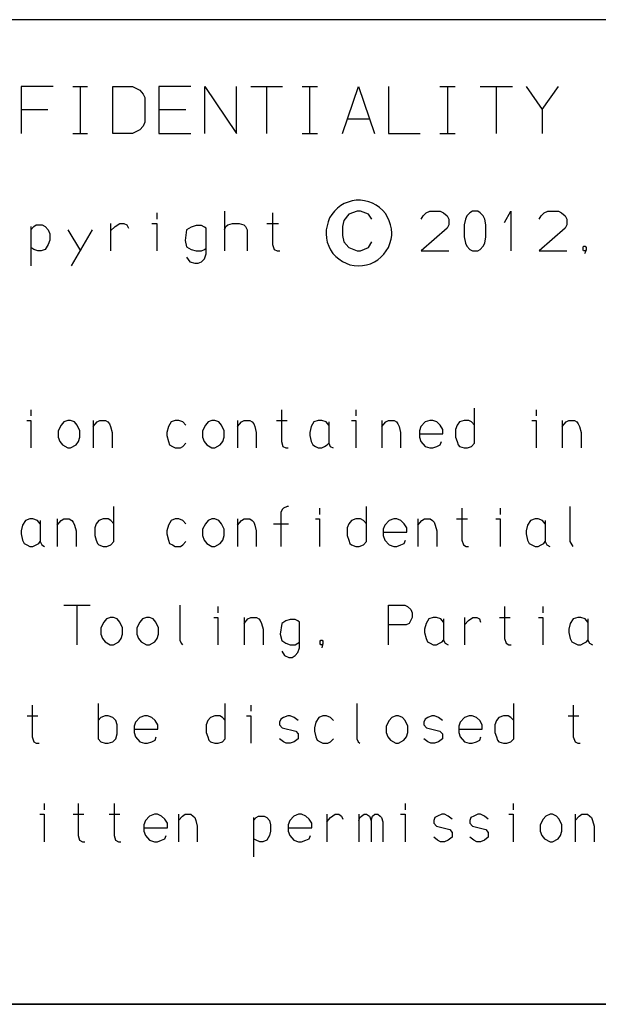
# Model space of a CAD drawing. Extents: x 0 to 1189, y 35 to 806.
# Tile 3 of 22: x 379 to 428, y 62 to 144. Entities that reach past the tile are written whole.
import ezdxf

# ---------------------------------------------------------------- set-up
doc = ezdxf.new("R2010")
doc.units = 0
doc.layers.add('1', color=1, linetype='CONTINUOUS')

msp = doc.modelspace()

# ---------------------------------------------------------------- linework, layer by layer
at = {"layer": '1'}
for p, q in [((502.35, 144.13), (331.83, 144.13)), ((381.82, 138.53), (379.15, 138.53)), ((379.15, 138.53), (379.15, 134.6)), ((383.47, 138.53), (384.72, 138.53)), ((384.12, 134.6), (384.12, 138.53)), ((386.85, 134.6), (386.85, 138.53)), ((386.85, 138.53), (388.5, 138.53)), ((388.5, 138.53), (389.1, 138.23)), ((389.1, 138.23), (389.37, 137.9)), ((389.37, 137.9), (389.52, 137.6)), ((393.37, 138.53), (390.7, 138.53)), ((390.7, 138.53), (390.7, 134.6)), ((394.55, 134.6), (394.55, 138.53)), ((394.55, 138.53), (397.22, 134.6)), ((397.22, 134.6), (397.22, 138.53)), ((398.4, 138.53), (401.07, 138.53)), ((399.75, 134.6), (399.75, 138.53)), ((402.72, 138.53), (404, 138.53)), ((403.37, 134.6), (403.37, 138.53)), ((406.1, 134.6), (407.45, 138.53)), ((407.45, 138.53), (408.77, 134.6)), ((409.95, 138.53), (409.95, 134.6)), ((414.27, 138.53), (415.55, 138.53)), ((414.92, 134.6), (414.92, 138.53)), ((417.65, 138.53), (420.35, 138.53)), ((419, 134.6), (419, 138.53)), ((421.5, 138.53), (422.85, 136.6)), ((422.85, 136.6), (424.2, 138.53)), ((389.52, 137.6), (389.52, 135.53)), ((379.15, 136.6), (381.4, 136.6)), ((390.7, 136.6), (392.95, 136.6)), ((422.85, 136.6), (422.85, 134.6)), ((389.52, 135.53), (389.37, 135.2)), ((406.5, 135.83), (408.4, 135.83)), ((383.47, 134.6), (384.72, 134.6)), ((388.5, 134.6), (386.85, 134.6)), ((389.1, 134.9), (388.5, 134.6)), ((389.37, 135.2), (389.1, 134.9)), ((390.7, 134.6), (393.37, 134.6)), ((402.72, 134.6), (404, 134.6)), ((409.95, 134.6), (412.62, 134.6)), ((414.27, 134.6), (415.55, 134.6)), ((406.25, 128.73), (405.95, 128.55)), ((406.57, 128.85), (406.25, 128.73)), ((406.9, 128.95), (406.57, 128.85)), ((407.25, 129), (406.9, 128.95)), ((407.6, 129), (407.25, 129)), ((407.95, 128.95), (407.6, 129)), ((408.3, 128.88), (407.95, 128.95)), ((408.62, 128.75), (408.3, 128.88)), ((408.92, 128.58), (408.62, 128.75)), ((390.52, 127.95), (390.52, 127.43)), ((396.2, 128.08), (396.2, 124.75)), ((400.22, 127.95), (400.22, 125.28)), ((405.42, 128.08), (405.2, 127.8)), ((405.67, 128.33), (405.42, 128.08)), ((405.95, 128.55), (405.67, 128.33)), ((407.32, 128.08), (406.62, 127.83)), ((407.6, 128.08), (407.32, 128.08)), ((408.27, 127.83), (407.6, 128.08)), ((409.2, 128.38), (408.92, 128.58)), ((409.47, 128.15), (409.2, 128.38)), ((409.7, 127.88), (409.47, 128.15)), ((409.87, 127.58), (409.7, 127.88)), ((412.85, 127.7), (413.12, 127.95)), ((413.12, 127.95), (413.42, 128.08)), ((413.42, 128.08), (414.3, 128.08)), ((414.3, 128.08), (414.57, 127.95)), ((414.57, 127.95), (414.87, 127.7)), ((416.77, 127.95), (416.52, 127.7)), ((417, 128.08), (416.77, 127.95)), ((417.45, 128.08), (417, 128.08)), ((417.65, 127.95), (417.45, 128.08)), ((417.9, 127.7), (417.65, 127.95)), ((419.67, 127.13), (420.2, 128.08)), ((420.2, 128.08), (420.2, 124.75)), ((422.75, 127.7), (423.02, 127.95)), ((423.02, 127.95), (423.32, 128.08)), ((423.32, 128.08), (424.2, 128.08)), ((424.2, 128.08), (424.47, 127.95)), ((424.47, 127.95), (424.77, 127.7)), ((386.65, 127.05), (386.65, 124.75)), ((387.02, 126.8), (387.42, 127.05)), ((387.42, 127.05), (387.77, 127.05)), ((387.77, 127.05), (388.02, 126.93)), ((390.12, 127.05), (390.52, 127.05)), ((390.52, 127.05), (390.52, 124.75)), ((396.47, 126.93), (396.87, 127.05)), ((396.87, 127.05), (397.42, 127.05)), ((397.42, 127.05), (397.82, 126.93)), ((399.75, 127.05), (400.72, 127.05)), ((404.9, 127.2), (404.8, 126.85)), ((405.02, 127.53), (404.9, 127.2)), ((405.2, 127.8), (405.02, 127.53)), ((406.22, 127.3), (406.1, 126.8)), ((406.62, 127.83), (406.22, 127.3)), ((408.55, 127.43), (408.27, 127.83)), ((410.02, 127.28), (409.87, 127.58)), ((410.12, 126.95), (410.02, 127.28)), ((412.7, 127.43), (412.85, 127.7)), ((414.87, 127.7), (415.02, 127.43)), ((415.02, 127.43), (415.02, 126.93)), ((416.42, 127.43), (416.3, 126.93)), ((416.52, 127.7), (416.42, 127.43)), ((418.02, 127.43), (417.9, 127.7)), ((418.12, 126.93), (418.02, 127.43)), ((422.6, 127.43), (422.75, 127.7)), ((424.77, 127.7), (424.92, 127.43)), ((424.92, 127.43), (424.92, 126.93)), ((379.95, 126.8), (379.95, 123.5)), ((379.95, 126.53), (380.2, 126.8)), ((380.2, 126.8), (380.42, 126.93)), ((380.42, 126.93), (380.92, 126.93)), ((380.92, 126.93), (381.17, 126.8)), ((381.17, 126.8), (381.42, 126.53)), ((381.42, 126.53), (381.55, 126.18)), ((383.07, 126.53), (384.12, 124.75)), ((385.1, 126.53), (383.35, 123.5)), ((386.65, 126.45), (387.02, 126.8)), ((388.02, 126.93), (388.15, 126.65)), ((393.02, 126.53), (392.9, 125.63)), ((393.42, 126.75), (393.02, 126.53)), ((393.82, 126.88), (393.42, 126.75)), ((394.27, 126.88), (393.82, 126.88)), ((394.52, 126.75), (394.27, 126.88)), ((394.65, 126.65), (394.52, 126.75)), ((394.65, 124.5), (394.65, 126.65)), ((396.2, 126.53), (396.32, 126.8)), ((396.32, 126.8), (396.47, 126.93)), ((397.82, 126.93), (397.95, 126.8)), ((397.95, 126.8), (398.1, 126.53)), ((398.1, 126.53), (398.1, 124.75)), ((404.8, 126.85), (404.72, 126.53)), ((404.72, 126.53), (404.72, 126.18)), ((406.1, 126.8), (406.1, 126.05)), ((410.2, 126.6), (410.12, 126.95)), ((410.22, 126.25), (410.2, 126.6)), ((410.22, 126.05), (410.22, 126.25)), ((414.87, 126.65), (412.7, 124.75)), ((415.02, 126.93), (414.87, 126.65)), ((416.3, 126.93), (416.3, 125.93)), ((418.12, 125.93), (418.12, 126.93)), ((424.77, 126.65), (422.6, 124.75)), ((424.92, 126.93), (424.77, 126.65)), ((381.55, 125.65), (381.42, 125.28)), ((381.55, 126.18), (381.55, 125.65)), ((392.9, 125.63), (393.02, 125.1)), ((404.72, 126.18), (404.75, 125.83)), ((404.75, 125.83), (404.82, 125.48)), ((404.82, 125.48), (404.95, 125.15)), ((406.1, 126.05), (406.22, 125.53)), ((406.22, 125.53), (406.62, 125.03)), ((408.27, 125.03), (408.55, 125.53)), ((410.07, 125.38), (410.17, 125.73)), ((410.17, 125.73), (410.22, 126.05)), ((416.3, 125.93), (416.42, 125.4)), ((416.42, 125.4), (416.52, 125.15)), ((417.9, 125.15), (418.02, 125.4)), ((418.02, 125.4), (418.12, 125.93)), ((380.2, 124.88), (379.95, 125.03)), ((380.55, 124.75), (380.2, 124.88)), ((380.82, 124.75), (380.55, 124.75)), ((381.17, 124.88), (380.82, 124.75)), ((381.42, 125.28), (381.17, 124.88)), ((393.02, 125.1), (393.42, 124.88)), ((393.42, 124.88), (393.82, 124.75)), ((393.82, 124.75), (394.27, 124.75)), ((394.27, 124.75), (394.52, 124.88)), ((394.52, 124.88), (394.65, 124.98)), ((400.22, 125.28), (400.37, 124.88)), ((400.37, 124.88), (400.62, 124.75)), ((400.62, 124.75), (400.85, 124.75)), ((404.95, 125.15), (405.1, 124.85)), ((405.1, 124.85), (405.3, 124.55)), ((406.62, 125.03), (407.32, 124.75)), ((407.32, 124.75), (407.6, 124.75)), ((407.6, 124.75), (408.27, 125.03)), ((409.57, 124.48), (409.77, 124.75)), ((409.77, 124.75), (409.95, 125.05)), ((409.95, 125.05), (410.07, 125.38)), ((412.7, 124.75), (415.02, 124.75)), ((416.52, 125.15), (416.77, 124.88)), ((416.77, 124.88), (417, 124.75)), ((417, 124.75), (417.45, 124.75)), ((417.45, 124.75), (417.65, 124.88)), ((417.65, 124.88), (417.9, 125.15)), ((422.6, 124.75), (424.92, 124.75)), ((426.27, 125.05), (426.32, 125.15)), ((426.27, 124.85), (426.27, 125.05)), ((426.32, 124.75), (426.27, 124.85)), ((426.32, 125.15), (426.45, 125.15)), ((426.45, 124.75), (426.32, 124.75)), ((426.45, 124.63), (426.4, 124.5)), ((426.45, 125.15), (426.52, 125.05)), ((426.52, 124.85), (426.45, 124.75)), ((426.52, 124.85), (426.45, 124.63)), ((426.52, 125.05), (426.52, 124.85)), ((393.02, 124.23), (393.3, 123.85)), ((393.3, 123.85), (393.7, 123.73)), ((394, 123.73), (394.27, 123.85)), ((394.27, 123.85), (394.52, 124.1)), ((394.52, 124.1), (394.65, 124.5)), ((405.3, 124.55), (405.55, 124.3)), ((405.55, 124.3), (405.8, 124.08)), ((405.8, 124.08), (406.1, 123.88)), ((406.1, 123.88), (406.4, 123.73)), ((408.45, 123.68), (408.77, 123.83)), ((408.77, 123.83), (409.05, 124)), ((409.05, 124), (409.32, 124.23)), ((409.32, 124.23), (409.57, 124.48)), ((393.7, 123.73), (394, 123.73)), ((406.4, 123.73), (406.72, 123.6)), ((406.72, 123.6), (407.07, 123.53)), ((407.07, 123.53), (407.42, 123.5)), ((407.42, 123.5), (407.77, 123.53)), ((407.77, 123.53), (408.1, 123.58)), ((408.1, 123.58), (408.45, 123.68)), ((379.97, 111.45), (379.97, 110.93)), ((400.97, 111.45), (400.97, 108.78)), ((407.22, 111.45), (407.22, 110.93)), ((417.17, 108.65), (417.17, 111.58)), ((422.35, 111.45), (422.35, 110.93)), ((379.62, 110.55), (379.97, 110.55)), ((379.97, 110.55), (379.97, 108.25)), ((383.05, 110.55), (382.72, 110.43)), ((383.3, 110.55), (383.05, 110.55)), ((383.62, 110.43), (383.3, 110.55)), ((385.2, 110.55), (385.2, 108.25)), ((385.52, 110.43), (385.75, 110.55)), ((385.75, 110.55), (386.22, 110.55)), ((386.22, 110.55), (386.42, 110.43)), ((392.07, 110.55), (391.72, 110.43)), ((392.37, 110.55), (392.07, 110.55)), ((392.72, 110.43), (392.37, 110.55)), ((395.15, 110.55), (394.82, 110.43)), ((395.4, 110.55), (395.15, 110.55)), ((395.72, 110.43), (395.4, 110.55)), ((397.3, 110.55), (397.3, 108.25)), ((397.62, 110.43), (397.85, 110.55)), ((397.85, 110.55), (398.32, 110.55)), ((398.32, 110.55), (398.52, 110.43)), ((400.55, 110.55), (401.45, 110.55)), ((404.07, 110.55), (403.7, 110.43)), ((404.35, 110.55), (404.07, 110.55)), ((404.72, 110.43), (404.35, 110.55)), ((406.85, 110.55), (407.22, 110.55)), ((407.22, 110.55), (407.22, 108.25)), ((409.4, 110.55), (409.4, 108.25)), ((409.72, 110.43), (409.95, 110.55)), ((409.95, 110.55), (410.42, 110.55)), ((410.42, 110.55), (410.62, 110.43)), ((413.42, 110.55), (413.02, 110.43)), ((413.67, 110.55), (413.42, 110.55)), ((414.02, 110.43), (413.67, 110.55)), ((416.3, 110.55), (415.92, 110.43)), ((416.7, 110.55), (416.3, 110.55)), ((416.92, 110.43), (416.7, 110.55)), ((421.97, 110.55), (422.35, 110.55)), ((422.35, 110.55), (422.35, 108.25)), ((424.52, 110.55), (424.52, 108.25)), ((424.85, 110.43), (425.07, 110.55)), ((425.07, 110.55), (425.55, 110.55)), ((425.55, 110.55), (425.75, 110.43)), ((382.5, 110.15), (382.25, 109.68)), ((382.72, 110.43), (382.5, 110.15)), ((383.85, 110.15), (383.62, 110.43)), ((384.07, 109.68), (383.85, 110.15)), ((385.2, 110.03), (385.52, 110.43)), ((386.42, 110.43), (386.55, 110.28)), ((386.55, 110.28), (386.65, 110.03)), ((386.65, 110.03), (386.77, 109.55)), ((391.5, 110.03), (391.37, 109.55)), ((391.72, 110.43), (391.5, 110.03)), ((392.97, 110.15), (392.72, 110.43)), ((394.6, 110.15), (394.35, 109.68)), ((394.82, 110.43), (394.6, 110.15)), ((395.95, 110.15), (395.72, 110.43)), ((396.17, 109.68), (395.95, 110.15)), ((397.3, 110.03), (397.62, 110.43)), ((398.52, 110.43), (398.65, 110.28)), ((398.65, 110.28), (398.75, 110.03)), ((398.75, 110.03), (398.87, 109.55)), ((403.47, 110.03), (403.35, 109.55)), ((403.7, 110.43), (403.47, 110.03)), ((404.95, 110.15), (404.72, 110.43)), ((404.95, 110.43), (404.95, 108.65)), ((409.4, 110.03), (409.72, 110.43)), ((410.62, 110.43), (410.75, 110.28)), ((410.75, 110.28), (410.85, 110.03)), ((410.85, 110.03), (410.97, 109.55)), ((412.67, 110.03), (412.55, 109.68)), ((413.02, 110.43), (412.67, 110.03)), ((414.3, 110.15), (414.02, 110.43)), ((414.52, 109.8), (414.3, 110.15)), ((414.52, 109.43), (414.52, 109.8)), ((415.7, 110.15), (415.57, 109.8)), ((415.57, 109.8), (415.57, 109.15)), ((415.92, 110.43), (415.7, 110.15)), ((417.17, 110.15), (416.92, 110.43)), ((424.52, 110.03), (424.85, 110.43)), ((425.75, 110.43), (425.87, 110.28)), ((425.87, 110.28), (425.97, 110.03)), ((425.97, 110.03), (426.1, 109.55)), ((382.25, 109.68), (382.25, 109.15)), ((382.25, 109.15), (382.4, 108.78)), ((383.95, 108.78), (384.07, 109.15)), ((384.07, 109.15), (384.07, 109.68)), ((386.77, 109.55), (386.77, 108.25)), ((391.37, 109.55), (391.37, 109.3)), ((391.37, 109.3), (391.5, 108.78)), ((394.35, 109.68), (394.35, 109.15)), ((394.35, 109.15), (394.5, 108.78)), ((396.05, 108.78), (396.17, 109.15)), ((396.17, 109.15), (396.17, 109.68)), ((398.87, 109.55), (398.87, 108.25)), ((403.35, 109.55), (403.35, 109.3)), ((403.35, 109.3), (403.47, 108.78)), ((410.97, 109.55), (410.97, 108.25)), ((412.55, 109.68), (412.55, 109.15)), ((412.55, 109.43), (414.52, 109.43)), ((412.55, 109.15), (412.67, 108.78)), ((415.57, 109.15), (415.7, 108.78)), ((426.1, 109.55), (426.1, 108.25)), ((382.4, 108.78), (382.62, 108.5)), ((382.62, 108.5), (383.05, 108.25)), ((383.05, 108.25), (383.3, 108.25)), ((383.3, 108.25), (383.75, 108.5)), ((383.75, 108.5), (383.95, 108.78)), ((391.5, 108.78), (391.6, 108.5)), ((391.6, 108.5), (391.85, 108.38)), ((391.85, 108.38), (392.07, 108.25)), ((392.07, 108.25), (392.5, 108.25)), ((392.5, 108.25), (392.72, 108.38)), ((392.72, 108.38), (392.97, 108.65)), ((394.5, 108.78), (394.72, 108.5)), ((394.72, 108.5), (395.15, 108.25)), ((395.15, 108.25), (395.4, 108.25)), ((395.4, 108.25), (395.85, 108.5)), ((395.85, 108.5), (396.05, 108.78)), ((400.97, 108.78), (401.1, 108.38)), ((401.1, 108.38), (401.35, 108.25)), ((401.35, 108.25), (401.55, 108.25)), ((403.47, 108.78), (403.6, 108.5)), ((403.6, 108.5), (403.82, 108.38)), ((403.82, 108.38), (404.07, 108.25)), ((404.07, 108.25), (404.35, 108.25)), ((404.35, 108.25), (404.6, 108.38)), ((404.6, 108.38), (404.82, 108.5)), ((404.82, 108.5), (404.95, 108.65)), ((404.95, 108.65), (405.07, 108.38)), ((405.07, 108.38), (405.32, 108.25)), ((412.67, 108.78), (413.02, 108.38)), ((413.02, 108.38), (413.42, 108.25)), ((413.42, 108.25), (413.67, 108.25)), ((413.67, 108.25), (414.02, 108.38)), ((414.02, 108.38), (414.3, 108.5)), ((414.3, 108.5), (414.4, 108.78)), ((415.7, 108.78), (415.8, 108.5)), ((415.8, 108.5), (415.92, 108.38)), ((415.92, 108.38), (416.3, 108.25)), ((416.3, 108.25), (416.57, 108.25)), ((416.57, 108.25), (416.92, 108.38)), ((416.92, 108.38), (417.17, 108.65)), ((386.92, 100.4), (386.92, 103.33)), ((401.15, 103.2), (401.05, 103.08)), ((401.45, 103.33), (401.15, 103.2)), ((401.57, 103.33), (401.45, 103.33)), ((404.17, 103.2), (404.17, 102.68)), ((408.1, 100.4), (408.1, 103.33)), ((416.1, 103.2), (416.1, 100.53)), ((419.32, 103.2), (419.32, 102.68)), ((425.17, 103.33), (425.17, 100.4)), ((379.87, 102.3), (379.5, 102.18)), ((380.12, 102.3), (379.87, 102.3)), ((380.52, 102.18), (380.12, 102.3)), ((382.17, 102.3), (382.17, 100)), ((382.5, 102.18), (382.72, 102.3)), ((382.72, 102.3), (383.17, 102.3)), ((383.17, 102.3), (383.4, 102.18)), ((386.02, 102.3), (385.67, 102.18)), ((386.45, 102.3), (386.02, 102.3)), ((386.67, 102.18), (386.45, 102.3)), ((392.07, 102.3), (391.72, 102.18)), ((392.37, 102.3), (392.07, 102.3)), ((392.72, 102.18), (392.37, 102.3)), ((395.15, 102.3), (394.82, 102.18)), ((395.4, 102.3), (395.15, 102.3)), ((395.72, 102.18), (395.4, 102.3)), ((397.3, 102.3), (397.3, 100)), ((397.62, 102.18), (397.85, 102.3)), ((397.85, 102.3), (398.32, 102.3)), ((398.32, 102.3), (398.52, 102.18)), ((401.05, 103.08), (400.92, 102.83)), ((400.92, 102.83), (400.92, 100)), ((403.82, 102.3), (404.17, 102.3)), ((404.17, 102.3), (404.17, 100)), ((407.22, 102.3), (406.85, 102.18)), ((407.62, 102.3), (407.22, 102.3)), ((407.85, 102.18), (407.62, 102.3)), ((410.4, 102.3), (410, 102.18)), ((410.65, 102.3), (410.4, 102.3)), ((411, 102.18), (410.65, 102.3)), ((412.42, 102.3), (412.42, 100)), ((412.75, 102.18), (412.97, 102.3)), ((412.97, 102.3), (413.45, 102.3)), ((413.45, 102.3), (413.65, 102.18)), ((415.67, 102.3), (416.57, 102.3)), ((418.95, 102.3), (419.32, 102.3)), ((419.32, 102.3), (419.32, 100)), ((422.25, 102.3), (421.85, 102.18)), ((422.5, 102.3), (422.25, 102.3)), ((422.87, 102.18), (422.5, 102.3)), ((379.27, 101.78), (379.15, 101.3)), ((379.5, 102.18), (379.27, 101.78)), ((380.75, 101.9), (380.52, 102.18)), ((380.75, 102.18), (380.75, 100.4)), ((382.17, 101.78), (382.5, 102.18)), ((383.4, 102.18), (383.52, 102.03)), ((383.52, 102.03), (383.62, 101.78)), ((383.62, 101.78), (383.75, 101.3)), ((385.45, 101.9), (385.32, 101.55)), ((385.32, 101.55), (385.32, 100.9)), ((385.67, 102.18), (385.45, 101.9)), ((386.92, 101.9), (386.67, 102.18)), ((391.5, 101.78), (391.37, 101.3)), ((391.72, 102.18), (391.5, 101.78)), ((392.97, 101.9), (392.72, 102.18)), ((394.6, 101.9), (394.35, 101.43)), ((394.82, 102.18), (394.6, 101.9)), ((395.95, 101.9), (395.72, 102.18)), ((396.17, 101.43), (395.95, 101.9)), ((397.3, 101.78), (397.62, 102.18)), ((398.52, 102.18), (398.65, 102.03)), ((398.65, 102.03), (398.75, 101.78)), ((398.75, 101.78), (398.87, 101.3)), ((400.32, 101.9), (401.57, 101.9)), ((406.62, 101.9), (406.5, 101.55)), ((406.5, 101.55), (406.5, 100.9)), ((406.85, 102.18), (406.62, 101.9)), ((408.1, 101.9), (407.85, 102.18)), ((409.65, 101.78), (409.52, 101.43)), ((410, 102.18), (409.65, 101.78)), ((411.27, 101.9), (411, 102.18)), ((411.5, 101.55), (411.27, 101.9)), ((411.5, 101.18), (411.5, 101.55)), ((412.42, 101.78), (412.75, 102.18)), ((413.65, 102.18), (413.77, 102.03)), ((413.77, 102.03), (413.87, 101.78)), ((413.87, 101.78), (414, 101.3)), ((421.62, 101.78), (421.5, 101.3)), ((421.85, 102.18), (421.62, 101.78)), ((423.1, 101.9), (422.87, 102.18)), ((423.1, 102.18), (423.1, 100.4)), ((379.15, 101.3), (379.15, 101.05)), ((379.15, 101.05), (379.27, 100.53)), ((383.75, 101.3), (383.75, 100)), ((385.32, 100.9), (385.45, 100.53)), ((391.37, 101.3), (391.37, 101.05)), ((391.37, 101.05), (391.5, 100.53)), ((394.35, 101.43), (394.35, 100.9)), ((394.35, 100.9), (394.5, 100.53)), ((396.05, 100.53), (396.17, 100.9)), ((396.17, 100.9), (396.17, 101.43)), ((398.87, 101.3), (398.87, 100)), ((406.5, 100.9), (406.62, 100.53)), ((409.52, 101.43), (409.52, 100.9)), ((409.52, 101.18), (411.5, 101.18)), ((409.52, 100.9), (409.65, 100.53)), ((414, 101.3), (414, 100)), ((421.5, 101.3), (421.5, 101.05)), ((421.5, 101.05), (421.62, 100.53)), ((379.27, 100.53), (379.4, 100.25)), ((379.4, 100.25), (379.62, 100.13)), ((379.62, 100.13), (379.87, 100)), ((379.87, 100), (380.12, 100)), ((380.12, 100), (380.4, 100.13)), ((380.4, 100.13), (380.62, 100.25)), ((380.62, 100.25), (380.75, 100.4)), ((380.75, 100.4), (380.87, 100.13)), ((380.87, 100.13), (381.12, 100)), ((385.45, 100.53), (385.55, 100.25)), ((385.55, 100.25), (385.67, 100.13)), ((385.67, 100.13), (386.02, 100)), ((386.02, 100), (386.32, 100)), ((386.32, 100), (386.67, 100.13)), ((386.67, 100.13), (386.92, 100.4)), ((391.5, 100.53), (391.6, 100.25)), ((391.6, 100.25), (391.85, 100.13)), ((391.85, 100.13), (392.07, 100)), ((392.07, 100), (392.5, 100)), ((392.5, 100), (392.72, 100.13)), ((392.72, 100.13), (392.97, 100.4)), ((394.5, 100.53), (394.72, 100.25)), ((394.72, 100.25), (395.15, 100)), ((395.15, 100), (395.4, 100)), ((395.4, 100), (395.85, 100.25)), ((395.85, 100.25), (396.05, 100.53)), ((406.62, 100.53), (406.72, 100.25)), ((406.72, 100.25), (406.85, 100.13)), ((406.85, 100.13), (407.22, 100)), ((407.22, 100), (407.5, 100)), ((407.5, 100), (407.85, 100.13)), ((407.85, 100.13), (408.1, 100.4)), ((409.65, 100.53), (410, 100.13)), ((410, 100.13), (410.4, 100)), ((410.4, 100), (410.65, 100)), ((410.65, 100), (411, 100.13)), ((411, 100.13), (411.27, 100.25)), ((411.27, 100.25), (411.37, 100.53)), ((416.1, 100.53), (416.25, 100.13)), ((416.25, 100.13), (416.47, 100)), ((416.47, 100), (416.67, 100)), ((421.62, 100.53), (421.75, 100.25)), ((421.75, 100.25), (421.97, 100.13)), ((421.97, 100.13), (422.25, 100)), ((422.25, 100), (422.5, 100)), ((422.5, 100), (422.75, 100.13)), ((422.75, 100.13), (422.97, 100.25)), ((422.97, 100.25), (423.1, 100.4)), ((423.1, 100.4), (423.22, 100.13)), ((423.22, 100.13), (423.47, 100)), ((425.17, 100.4), (425.32, 100.13)), ((425.32, 100.13), (425.42, 100)), ((382.73, 95.08), (384.95, 95.08)), ((383.85, 91.75), (383.85, 95.08)), ((392.45, 95.08), (392.45, 92.15)), ((395.65, 94.95), (395.65, 94.43)), ((409.95, 91.75), (409.95, 95.08)), ((409.95, 95.08), (411.33, 95.08)), ((411.33, 95.08), (411.55, 94.95)), ((411.55, 94.95), (411.83, 94.7)), ((419.68, 94.95), (419.68, 92.28)), ((422.9, 94.95), (422.9, 94.43)), ((386.63, 94.05), (386.3, 93.93)), ((386.88, 94.05), (386.62, 94.05)), ((387.2, 93.93), (386.88, 94.05)), ((389.65, 94.05), (389.32, 93.93)), ((389.9, 94.05), (389.65, 94.05)), ((390.22, 93.93), (389.9, 94.05)), ((395.3, 94.05), (395.65, 94.05)), ((395.65, 94.05), (395.65, 91.75)), ((397.85, 94.05), (397.85, 91.75)), ((398.17, 93.93), (398.4, 94.05)), ((398.4, 94.05), (398.88, 94.05)), ((398.88, 94.05), (399.08, 93.93)), ((411.93, 94.05), (411.68, 93.53)), ((411.83, 94.7), (411.93, 94.43)), ((411.93, 94.43), (411.93, 94.05)), ((413.7, 94.05), (413.33, 93.93)), ((413.98, 94.05), (413.7, 94.05)), ((414.35, 93.93), (413.98, 94.05)), ((416.33, 94.05), (416.33, 91.75)), ((416.65, 93.78), (417.03, 94.05)), ((417.03, 94.05), (417.35, 94.05)), ((417.35, 94.05), (417.58, 93.93)), ((419.25, 94.05), (420.15, 94.05)), ((422.53, 94.05), (422.9, 94.05)), ((422.9, 94.05), (422.9, 91.75)), ((425.83, 94.05), (425.43, 93.93)), ((426.08, 94.05), (425.83, 94.05)), ((426.45, 93.93), (426.08, 94.05)), ((386.08, 93.65), (385.83, 93.18)), ((386.3, 93.93), (386.08, 93.65)), ((387.43, 93.65), (387.2, 93.93)), ((387.65, 93.18), (387.43, 93.65)), ((389.1, 93.65), (388.85, 93.18)), ((389.32, 93.93), (389.1, 93.65)), ((390.45, 93.65), (390.22, 93.93)), ((390.67, 93.18), (390.45, 93.65)), ((397.85, 93.53), (398.17, 93.93)), ((399.08, 93.93), (399.2, 93.78)), ((399.2, 93.78), (399.3, 93.53)), ((399.3, 93.53), (399.43, 93.05)), ((401, 93.53), (400.88, 92.63)), ((401.35, 93.75), (401, 93.53)), ((401.7, 93.88), (401.35, 93.75)), ((402.13, 93.88), (401.7, 93.88)), ((402.35, 93.75), (402.13, 93.88)), ((402.48, 93.65), (402.35, 93.75)), ((402.48, 91.5), (402.48, 93.65)), ((411.43, 93.43), (409.95, 93.43)), ((411.68, 93.53), (411.43, 93.43)), ((413.1, 93.53), (412.98, 93.05)), ((413.33, 93.93), (413.1, 93.53)), ((414.58, 93.65), (414.35, 93.93)), ((414.58, 93.93), (414.58, 92.15)), ((416.33, 93.43), (416.65, 93.78)), ((417.58, 93.93), (417.68, 93.65)), ((425.2, 93.53), (425.08, 93.05)), ((425.43, 93.93), (425.2, 93.53)), ((426.68, 93.65), (426.45, 93.93)), ((426.68, 93.93), (426.68, 92.15)), ((385.83, 93.18), (385.83, 92.65)), ((385.83, 92.65), (385.98, 92.28)), ((387.53, 92.28), (387.65, 92.65)), ((387.65, 92.65), (387.65, 93.18)), ((388.85, 93.18), (388.85, 92.65)), ((388.85, 92.65), (389, 92.28)), ((390.55, 92.28), (390.67, 92.65)), ((390.67, 92.65), (390.67, 93.18)), ((399.43, 93.05), (399.43, 91.75)), ((400.88, 92.63), (401, 92.1)), ((412.98, 93.05), (412.98, 92.78)), ((412.98, 92.78), (413.1, 92.28)), ((425.08, 93.05), (425.08, 92.78)), ((425.08, 92.78), (425.2, 92.28)), ((385.98, 92.28), (386.2, 92)), ((386.2, 92), (386.62, 91.75)), ((386.62, 91.75), (386.88, 91.75)), ((386.88, 91.75), (387.33, 92)), ((387.33, 92), (387.53, 92.28)), ((389, 92.28), (389.22, 92)), ((389.22, 92), (389.65, 91.75)), ((389.65, 91.75), (389.9, 91.75)), ((389.9, 91.75), (390.35, 92)), ((390.35, 92), (390.55, 92.28)), ((392.45, 92.15), (392.57, 91.88)), ((392.57, 91.88), (392.67, 91.75)), ((401, 92.1), (401.35, 91.88)), ((401.35, 91.88), (401.7, 91.75)), ((401.7, 91.75), (402.13, 91.75)), ((402.13, 91.75), (402.35, 91.88)), ((402.35, 91.88), (402.48, 91.98)), ((404.23, 92.05), (404.28, 92.15)), ((404.23, 91.83), (404.23, 92.05)), ((404.28, 91.75), (404.23, 91.83)), ((404.28, 92.15), (404.4, 92.15)), ((404.4, 91.75), (404.28, 91.75)), ((404.4, 91.63), (404.35, 91.5)), ((404.4, 92.15), (404.45, 92.05)), ((404.45, 91.83), (404.4, 91.75)), ((404.45, 91.83), (404.4, 91.63)), ((404.45, 92.05), (404.45, 91.83)), ((413.1, 92.28), (413.23, 92)), ((413.23, 92), (413.45, 91.88)), ((413.45, 91.88), (413.7, 91.75)), ((413.7, 91.75), (413.98, 91.75)), ((413.98, 91.75), (414.23, 91.88)), ((414.23, 91.88), (414.45, 92)), ((414.45, 92), (414.58, 92.15)), ((414.58, 92.15), (414.7, 91.88)), ((414.7, 91.88), (414.95, 91.75)), ((419.68, 92.28), (419.83, 91.88)), ((419.83, 91.88), (420.05, 91.75)), ((420.05, 91.75), (420.25, 91.75)), ((425.2, 92.28), (425.33, 92)), ((425.33, 92), (425.55, 91.88)), ((425.55, 91.88), (425.83, 91.75)), ((425.83, 91.75), (426.08, 91.75)), ((426.08, 91.75), (426.33, 91.88)), ((426.33, 91.88), (426.55, 92)), ((426.55, 92), (426.68, 92.15)), ((426.68, 92.15), (426.8, 91.88)), ((426.8, 91.88), (427.05, 91.75)), ((401, 91.23), (401.23, 90.85)), ((401.23, 90.85), (401.6, 90.7)), ((401.88, 90.7), (402.13, 90.85)), ((402.13, 90.85), (402.35, 91.1)), ((402.35, 91.1), (402.48, 91.5)), ((401.6, 90.7), (401.88, 90.7)), ((380.07, 86.7), (380.07, 84.03)), ((385.6, 86.83), (385.6, 83.88)), ((396.27, 83.88), (396.27, 86.83)), ((398.4, 86.7), (398.4, 86.18)), ((407.3, 86.83), (407.3, 83.88)), ((420.47, 83.88), (420.47, 86.83)), ((425.45, 86.7), (425.45, 84.03)), ((379.65, 85.8), (380.55, 85.8)), ((386.2, 85.8), (385.83, 85.65)), ((386.45, 85.8), (386.2, 85.8)), ((386.85, 85.65), (386.45, 85.8)), ((389.5, 85.8), (389.1, 85.65)), ((389.75, 85.8), (389.5, 85.8)), ((390.1, 85.65), (389.75, 85.8)), ((395.38, 85.8), (395.02, 85.65)), ((395.8, 85.8), (395.38, 85.8)), ((396.02, 85.65), (395.8, 85.8)), ((398.05, 85.8), (398.4, 85.8)), ((398.4, 85.8), (398.4, 83.5)), ((401.5, 85.8), (401.15, 85.65)), ((401.72, 85.8), (401.5, 85.8)), ((402.05, 85.65), (401.72, 85.8)), ((404.45, 85.8), (404.1, 85.65)), ((404.75, 85.8), (404.45, 85.8)), ((405.1, 85.65), (404.75, 85.8)), ((410.57, 85.8), (410.22, 85.65)), ((410.8, 85.8), (410.57, 85.8)), ((411.12, 85.65), (410.8, 85.8)), ((413.6, 85.8), (413.25, 85.65)), ((413.82, 85.8), (413.6, 85.8)), ((414.15, 85.65), (413.82, 85.8)), ((416.72, 85.8), (416.32, 85.65)), ((416.97, 85.8), (416.72, 85.8)), ((417.32, 85.65), (416.97, 85.8)), ((419.6, 85.8), (419.22, 85.65)), ((420, 85.8), (419.6, 85.8)), ((420.22, 85.65), (420, 85.8)), ((425.02, 85.8), (425.92, 85.8)), ((385.83, 85.65), (385.6, 85.4)), ((387.08, 85.4), (386.85, 85.65)), ((387.2, 85.05), (387.08, 85.4)), ((387.2, 84.28), (387.2, 85.05)), ((388.75, 85.28), (388.62, 84.93)), ((389.1, 85.65), (388.75, 85.28)), ((390.38, 85.4), (390.1, 85.65)), ((390.6, 85.05), (390.38, 85.4)), ((390.6, 84.68), (390.6, 85.05)), ((394.8, 85.4), (394.67, 85.05)), ((394.67, 85.05), (394.67, 84.4)), ((395.02, 85.65), (394.8, 85.4)), ((396.27, 85.4), (396.02, 85.65)), ((400.92, 85.53), (400.82, 85.28)), ((400.82, 85.28), (400.82, 85.05)), ((400.82, 85.05), (401.05, 84.8)), ((401.15, 85.65), (400.92, 85.53)), ((402.38, 85.4), (402.05, 85.65)), ((403.87, 85.28), (403.75, 84.8)), ((404.1, 85.65), (403.87, 85.28)), ((405.35, 85.4), (405.1, 85.65)), ((410, 85.4), (409.75, 84.93)), ((410.22, 85.65), (410, 85.4)), ((411.35, 85.4), (411.12, 85.65)), ((411.57, 84.93), (411.35, 85.4)), ((413.02, 85.53), (412.92, 85.28)), ((412.92, 85.28), (412.92, 85.05)), ((412.92, 85.05), (413.15, 84.8)), ((413.25, 85.65), (413.02, 85.53)), ((414.47, 85.4), (414.15, 85.65)), ((415.97, 85.28), (415.85, 84.93)), ((416.32, 85.65), (415.97, 85.28)), ((417.6, 85.4), (417.32, 85.65)), ((417.82, 85.05), (417.6, 85.4)), ((417.82, 84.68), (417.82, 85.05)), ((419, 85.4), (418.87, 85.05)), ((418.87, 85.05), (418.87, 84.4)), ((419.22, 85.65), (419, 85.4)), ((420.47, 85.4), (420.22, 85.65)), ((387.08, 83.88), (387.2, 84.28)), ((388.62, 84.93), (388.62, 84.4)), ((388.62, 84.68), (390.6, 84.68)), ((388.62, 84.4), (388.75, 84.03)), ((394.67, 84.4), (394.8, 84.03)), ((401.05, 84.8), (402.17, 84.53)), ((402.17, 84.53), (402.37, 84.28)), ((402.37, 84.28), (402.37, 83.88)), ((403.75, 84.8), (403.75, 84.53)), ((403.75, 84.53), (403.87, 84.03)), ((409.75, 84.93), (409.75, 84.4)), ((409.75, 84.4), (409.9, 84.03)), ((411.45, 84.03), (411.57, 84.4)), ((411.57, 84.4), (411.57, 84.93)), ((413.15, 84.8), (414.27, 84.53)), ((414.27, 84.53), (414.47, 84.28)), ((414.47, 84.28), (414.47, 83.88)), ((415.85, 84.93), (415.85, 84.4)), ((415.85, 84.68), (417.82, 84.68)), ((415.85, 84.4), (415.97, 84.03)), ((418.87, 84.4), (419, 84.03)), ((380.07, 84.03), (380.2, 83.63)), ((380.2, 83.63), (380.42, 83.5)), ((380.42, 83.5), (380.65, 83.5)), ((385.6, 83.88), (385.83, 83.63)), ((385.83, 83.63), (386.2, 83.5)), ((386.2, 83.5), (386.45, 83.5)), ((386.45, 83.5), (386.85, 83.63)), ((386.85, 83.63), (387.08, 83.88)), ((388.75, 84.03), (389.1, 83.63)), ((389.1, 83.63), (389.5, 83.5)), ((389.5, 83.5), (389.75, 83.5)), ((389.75, 83.5), (390.1, 83.63)), ((390.1, 83.63), (390.38, 83.75)), ((390.38, 83.75), (390.48, 84.03)), ((394.8, 84.03), (394.9, 83.75)), ((394.9, 83.75), (395.02, 83.63)), ((395.02, 83.63), (395.38, 83.5)), ((395.38, 83.5), (395.67, 83.5)), ((395.67, 83.5), (396.02, 83.63)), ((396.02, 83.63), (396.27, 83.88)), ((401.15, 83.63), (400.82, 83.88)), ((401.37, 83.5), (401.15, 83.63)), ((401.72, 83.5), (401.37, 83.5)), ((402.05, 83.63), (401.72, 83.5)), ((402.37, 83.88), (402.05, 83.63)), ((403.87, 84.03), (403.97, 83.75)), ((403.97, 83.75), (404.22, 83.63)), ((404.22, 83.63), (404.45, 83.5)), ((404.45, 83.5), (404.87, 83.5)), ((404.87, 83.5), (405.1, 83.63)), ((405.1, 83.63), (405.35, 83.88)), ((407.3, 83.88), (407.42, 83.63)), ((407.42, 83.63), (407.55, 83.5)), ((409.9, 84.03), (410.12, 83.75)), ((410.12, 83.75), (410.57, 83.5)), ((410.57, 83.5), (410.8, 83.5)), ((410.8, 83.5), (411.25, 83.75)), ((411.25, 83.75), (411.45, 84.03)), ((413.25, 83.63), (412.92, 83.88)), ((413.5, 83.5), (413.25, 83.63)), ((413.82, 83.5), (413.5, 83.5)), ((414.15, 83.63), (413.82, 83.5)), ((414.47, 83.88), (414.15, 83.63)), ((415.97, 84.03), (416.32, 83.63)), ((416.32, 83.63), (416.72, 83.5)), ((416.72, 83.5), (416.97, 83.5)), ((416.97, 83.5), (417.32, 83.63)), ((417.32, 83.63), (417.6, 83.75)), ((417.6, 83.75), (417.7, 84.03)), ((419, 84.03), (419.1, 83.75)), ((419.1, 83.75), (419.22, 83.63)), ((419.22, 83.63), (419.6, 83.5)), ((419.6, 83.5), (419.87, 83.5)), ((419.87, 83.5), (420.22, 83.63)), ((420.22, 83.63), (420.47, 83.88)), ((425.45, 84.03), (425.6, 83.63)), ((425.6, 83.63), (425.82, 83.5)), ((425.82, 83.5), (426.02, 83.5)), ((381.07, 78.45), (381.07, 77.93)), ((383.92, 78.45), (383.92, 75.78)), ((386.95, 78.45), (386.95, 75.78)), ((411.35, 78.45), (411.35, 77.93)), ((420.42, 78.45), (420.42, 77.93)), ((380.72, 77.55), (381.07, 77.55)), ((381.07, 77.55), (381.07, 75.25)), ((383.5, 77.55), (384.4, 77.55)), ((386.52, 77.55), (387.42, 77.55)), ((390.32, 77.55), (389.92, 77.4)), ((390.57, 77.55), (390.32, 77.55)), ((390.92, 77.4), (390.57, 77.55)), ((392.35, 77.55), (392.35, 75.25)), ((392.67, 77.4), (392.9, 77.55)), ((392.9, 77.55), (393.37, 77.55)), ((393.37, 77.55), (393.57, 77.4)), ((402.42, 77.55), (402.02, 77.4)), ((402.67, 77.55), (402.42, 77.55)), ((403.02, 77.4), (402.67, 77.55)), ((404.77, 77.55), (404.77, 75.25)), ((405.1, 77.28), (405.47, 77.55)), ((405.47, 77.55), (405.8, 77.55)), ((405.8, 77.55), (406.02, 77.4)), ((407.47, 77.55), (407.47, 75.25)), ((407.7, 77.4), (407.92, 77.55)), ((407.92, 77.55), (408.12, 77.55)), ((408.12, 77.55), (408.37, 77.4)), ((408.6, 77.4), (408.82, 77.55)), ((408.82, 77.55), (409.05, 77.55)), ((409.05, 77.55), (409.25, 77.4)), ((410.97, 77.55), (411.35, 77.55)), ((411.35, 77.55), (411.35, 75.25)), ((414.42, 77.55), (414.07, 77.4)), ((414.65, 77.55), (414.42, 77.55)), ((414.97, 77.4), (414.65, 77.55)), ((417.45, 77.55), (417.1, 77.4)), ((417.67, 77.55), (417.45, 77.55)), ((418, 77.4), (417.67, 77.55)), ((420.05, 77.55), (420.42, 77.55)), ((420.42, 77.55), (420.42, 75.25)), ((423.5, 77.55), (423.15, 77.4)), ((423.72, 77.55), (423.5, 77.55)), ((424.05, 77.4), (423.72, 77.55)), ((425.62, 77.55), (425.62, 75.25)), ((425.95, 77.4), (426.17, 77.55)), ((426.17, 77.55), (426.65, 77.55)), ((426.65, 77.55), (426.85, 77.4)), ((389.57, 77.03), (389.45, 76.68)), ((389.92, 77.4), (389.57, 77.03)), ((391.2, 77.15), (390.92, 77.4)), ((391.42, 76.8), (391.2, 77.15)), ((391.42, 76.43), (391.42, 76.8)), ((392.35, 77.03), (392.67, 77.4)), ((393.57, 77.4), (393.7, 77.28)), ((393.7, 77.28), (393.8, 77.03)), ((393.8, 77.03), (393.92, 76.55)), ((398.62, 77.28), (398.62, 74)), ((398.62, 77.03), (398.85, 77.28)), ((398.85, 77.28), (399.05, 77.4)), ((399.05, 77.4), (399.52, 77.4)), ((399.52, 77.4), (399.75, 77.28)), ((399.75, 77.28), (399.97, 77.03)), ((399.97, 77.03), (400.07, 76.68)), ((401.67, 77.03), (401.55, 76.68)), ((402.02, 77.4), (401.67, 77.03)), ((403.3, 77.15), (403.02, 77.4)), ((403.52, 76.8), (403.3, 77.15)), ((403.52, 76.43), (403.52, 76.8)), ((404.77, 76.93), (405.1, 77.28)), ((406.02, 77.4), (406.12, 77.15)), ((407.47, 77.03), (407.55, 77.28)), ((407.55, 77.28), (407.7, 77.4)), ((408.37, 77.4), (408.5, 77.03)), ((408.5, 77.03), (408.6, 77.4)), ((408.5, 77.03), (408.5, 75.25)), ((409.25, 77.4), (409.37, 77.28)), ((409.37, 77.28), (409.47, 76.93)), ((409.47, 76.93), (409.47, 75.25)), ((413.85, 77.28), (413.75, 77.03)), ((413.75, 77.03), (413.75, 76.8)), ((413.75, 76.8), (413.97, 76.55)), ((414.07, 77.4), (413.85, 77.28)), ((415.3, 77.15), (414.97, 77.4)), ((416.87, 77.28), (416.77, 77.03)), ((416.77, 77.03), (416.77, 76.8)), ((416.77, 76.8), (417, 76.55)), ((417.1, 77.4), (416.87, 77.28)), ((418.32, 77.15), (418, 77.4)), ((422.92, 77.15), (422.67, 76.68)), ((423.15, 77.4), (422.92, 77.15)), ((424.27, 77.15), (424.05, 77.4)), ((424.5, 76.68), (424.27, 77.15)), ((425.62, 77.03), (425.95, 77.4)), ((426.85, 77.4), (426.97, 77.28)), ((426.97, 77.28), (427.07, 77.03)), ((427.07, 77.03), (427.2, 76.55)), ((389.45, 76.68), (389.45, 76.15)), ((389.45, 76.43), (391.42, 76.43)), ((389.45, 76.15), (389.57, 75.78)), ((393.92, 76.55), (393.92, 75.25)), ((400.07, 76.15), (399.97, 75.78)), ((400.07, 76.68), (400.07, 76.15)), ((401.55, 76.68), (401.55, 76.15)), ((401.55, 76.43), (403.52, 76.43)), ((401.55, 76.15), (401.67, 75.78)), ((413.97, 76.55), (415.1, 76.28)), ((415.1, 76.28), (415.3, 76.03)), ((415.3, 76.03), (415.3, 75.63)), ((417, 76.55), (418.12, 76.28)), ((418.12, 76.28), (418.32, 76.03)), ((418.32, 76.03), (418.32, 75.63)), ((422.67, 76.68), (422.67, 76.15)), ((422.67, 76.15), (422.82, 75.78)), ((424.37, 75.78), (424.5, 76.15)), ((424.5, 76.15), (424.5, 76.68)), ((427.2, 76.55), (427.2, 75.25)), ((383.92, 75.78), (384.05, 75.38)), ((384.05, 75.38), (384.3, 75.25)), ((384.3, 75.25), (384.5, 75.25)), ((386.95, 75.78), (387.07, 75.38)), ((387.07, 75.38), (387.32, 75.25)), ((387.32, 75.25), (387.52, 75.25)), ((389.57, 75.78), (389.92, 75.38)), ((389.92, 75.38), (390.32, 75.25)), ((390.32, 75.25), (390.57, 75.25)), ((390.57, 75.25), (390.92, 75.38)), ((390.92, 75.38), (391.2, 75.5)), ((391.2, 75.5), (391.3, 75.78)), ((398.85, 75.38), (398.62, 75.5)), ((399.17, 75.25), (398.85, 75.38)), ((399.42, 75.25), (399.17, 75.25)), ((399.75, 75.38), (399.42, 75.25)), ((399.97, 75.78), (399.75, 75.38)), ((401.67, 75.78), (402.02, 75.38)), ((402.02, 75.38), (402.42, 75.25)), ((402.42, 75.25), (402.67, 75.25)), ((402.67, 75.25), (403.02, 75.38)), ((403.02, 75.38), (403.3, 75.5)), ((403.3, 75.5), (403.4, 75.78)), ((414.07, 75.38), (413.75, 75.63)), ((414.32, 75.25), (414.07, 75.38)), ((414.65, 75.25), (414.32, 75.25)), ((414.97, 75.38), (414.65, 75.25)), ((415.3, 75.63), (414.97, 75.38)), ((417.1, 75.38), (416.77, 75.63)), ((417.35, 75.25), (417.1, 75.38)), ((417.67, 75.25), (417.35, 75.25)), ((418, 75.38), (417.67, 75.25)), ((418.32, 75.63), (418, 75.38)), ((422.82, 75.78), (423.05, 75.5)), ((423.05, 75.5), (423.5, 75.25)), ((423.5, 75.25), (423.72, 75.25)), ((423.72, 75.25), (424.17, 75.5)), ((424.17, 75.5), (424.37, 75.78)), ((1162.45, 61.63), (26.55, 61.63)), ((331.83, 61.63), (502.35, 61.63))]:
    msp.add_line(p, q, dxfattribs=at)

doc.saveas('drawing.dxf')
